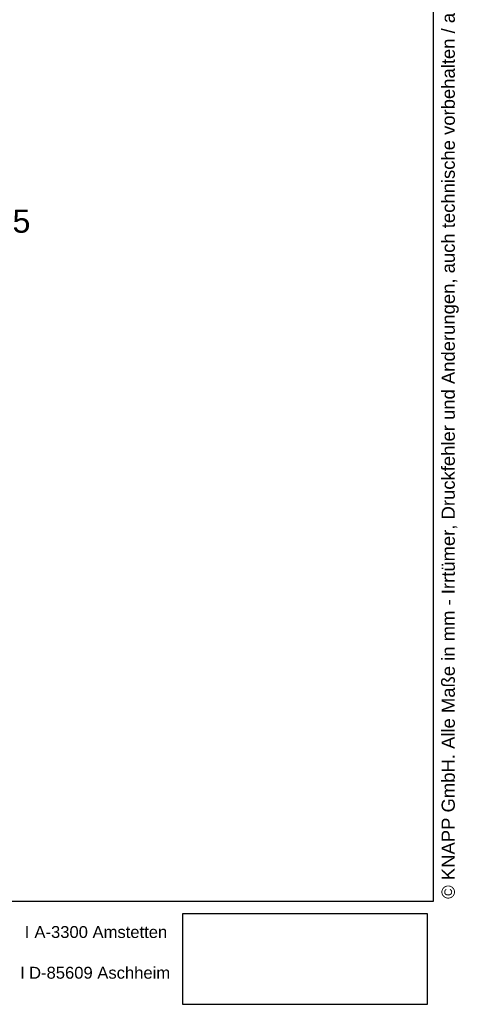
# Model space of a CAD drawing. Header units: inches. Extents: x 15 to 204, y 9 to 289.
# Tile 4 of 5: x 137 to 204, y 9 to 158. Entities that reach past the tile are written whole.
import ezdxf
from ezdxf.enums import TextEntityAlignment as Align
from ezdxf.lldxf.tags import DXFTag

# ---------------------------------------------------------------- set-up
doc = ezdxf.new("R2010")
doc.units = ezdxf.units.IN
doc.header["$MEASUREMENT"] = 0
doc.layers.add('Default', color=7, linetype='Continuous')
doc.styles.add('SEACAD_arial_ttf', font='arial.ttf')
tags = doc.linetypes.add('CENTER2', pattern=[1.125, 0.75, -0.125, 0.125, -0.125]).pattern_tags.tags
tags[10:11] = [DXFTag(74, 4), DXFTag(75, 0), DXFTag(340, '0'), DXFTag(46, 0.0), DXFTag(50, 0.0), DXFTag(44, 0.0), DXFTag(45, 0.0)]
tags[8:9] = [DXFTag(74, 4), DXFTag(75, 0), DXFTag(340, '0'), DXFTag(46, 0.0), DXFTag(50, 0.0), DXFTag(44, 0.0), DXFTag(45, 0.0)]
tags[6:7] = [DXFTag(74, 4), DXFTag(75, 0), DXFTag(340, '0'), DXFTag(46, 0.0), DXFTag(50, 0.0), DXFTag(44, 0.0), DXFTag(45, 0.0)]
tags[4:5] = [DXFTag(74, 4), DXFTag(75, 0), DXFTag(340, '0'), DXFTag(46, 0.0), DXFTag(50, 0.0), DXFTag(44, 0.0), DXFTag(45, 0.0)]
doc.dimstyles.new('ISO', dxfattribs={"dimtxt": 3.5, "dimasz": 3.5, "dimexe": 1.75, "dimexo": 1.75, "dimgap": 0.35, "dimtad": 1, "dimdsep": 46, "dimtxsty": 'SEACAD_arial_ttf', "dimblk1": '_SE_FILLED', "dimblk2": '_SE_FILLED', "dimsah": 1, "dimcen": 1.75, "dimclrd": 7, "dimclre": 7, "dimclrt": 7, "dimadec": 0, "dimazin": 0, "dimtfac": 1, "dimtofl": 0, "dimtmove": 0, "dimatfit": 3, "dimfxl": 1, "dimtolj": 1, "dimarcsym": 0})

# ---------------------------------------------------------------- blocks, each defined once
blk = doc.blocks.new('SE')
at = {"color": 7, "linetype": 'CENTER2'}
for p, q in [((199.23, 22.46), (162.09, 22.46)), ((162.09, 22.46), (162.09, 8.73)), ((199.23, 8.73), (199.23, 22.46))]:
    blk.add_line(p, q, dxfattribs=at)
at = {"layer": 'Default', "color": 7, "linetype": 'CENTER2'}
blk.add_line((162.09, 8.73), (199.23, 8.73), dxfattribs=at)
blk = doc.blocks.new('DMBLK30')
at = {"layer": 'Default', "linetype": 'Continuous', "lineweight": 30}
blk.add_hatch(color=7, dxfattribs=at).paths.add_polyline_path([(118.79, 130.83), (115.51, 132.18), (118.18, 129.84)])
at = {"layer": 'Default', "color": 7, "linetype": 'Continuous', "lineweight": 30}
for p, q in [((115.51, 132.18), (123.28, 127.36)), ((123.28, 127.36), (126.78, 127.36))]:
    blk.add_line(p, q, dxfattribs=at)
at = {"layer": 'Default', "color": 7, "linetype": 'Continuous', "lineweight": 30, "style": 'SEACAD_arial_ttf'}
for s, p in [('R', (128.01, 129.11)), ('15', (133.61, 129.11))]:
    blk.add_text(s, height=3.5, dxfattribs=at).set_placement(p, align=Align.TOP_LEFT)
blk = doc.blocks.new('_SE_FILLED')
at = {"color": 0}
blk.add_line((0, 0), (-1, 0), dxfattribs=at)
blk.add_solid([(0, 0), (-1, -0.1665), (-1, 0.1665), (0, 0)], dxfattribs=at)

msp = doc.modelspace()

# ---------------------------------------------------------------- linework, layer by layer
at = {"layer": 'Default', "color": 7, "linetype": 'Continuous'}
for p, q in [((200.067, 252.008), (200.067, 24.323)), ((200.067, 176.408), (200.067, 100.808)), ((200.067, 24.323), (15.005, 24.323))]:
    msp.add_line(p, q, dxfattribs=at)

# ---------------------------------------------------------------- block references
at = {"color": 7}
msp.add_blockref('SE', (0, 0), dxfattribs=at)

# ---------------------------------------------------------------- texts
at = {"layer": 'Default', "color": 7, "linetype": 'Continuous', "style": 'SEACAD_arial_ttf'}
msp.add_text('© KNAPP GmbH. Alle Maße in mm - Irrtümer, Druckfehler und Anderungen, auch technische vorbehalten / all measures in mm - Errors excepted.    VERSION 01      27.09.2007', height=2, rotation=90, dxfattribs=at).set_placement((201.359, 24.709), align=Align.TOP_LEFT)
for s, p in [('I', (138.179, 20.584)), (' A-3300 Amstetten', (138.951, 20.584)), (' I', (136.808, 14.413)), (' D-85609 Aschheim', (138.137, 14.413))]:
    msp.add_text(s, height=1.8, dxfattribs=at).set_placement(p, align=Align.TOP_LEFT)

# ---------------------------------------------------------------- dimensions: what is measured, and where the dimension line sits
at = {"layer": 'Default', "color": 7, "linetype": 'Continuous', "lineweight": 30}
dim = msp.add_radius_dim(center=(102.759, 140.078), mpoint=(115.509, 132.176), text='\\A1;<>', dimstyle='ISO', override={"dimtad": 0, "dimtih": 1, "dimtoh": 1}, dxfattribs=at)
dim.commit()
dim.dimension.update_dxf_attribs({"geometry": 'DMBLK30', "text_midpoint": (126.783, 127.358), "dimtype": 164})

doc.saveas('drawing.dxf')
